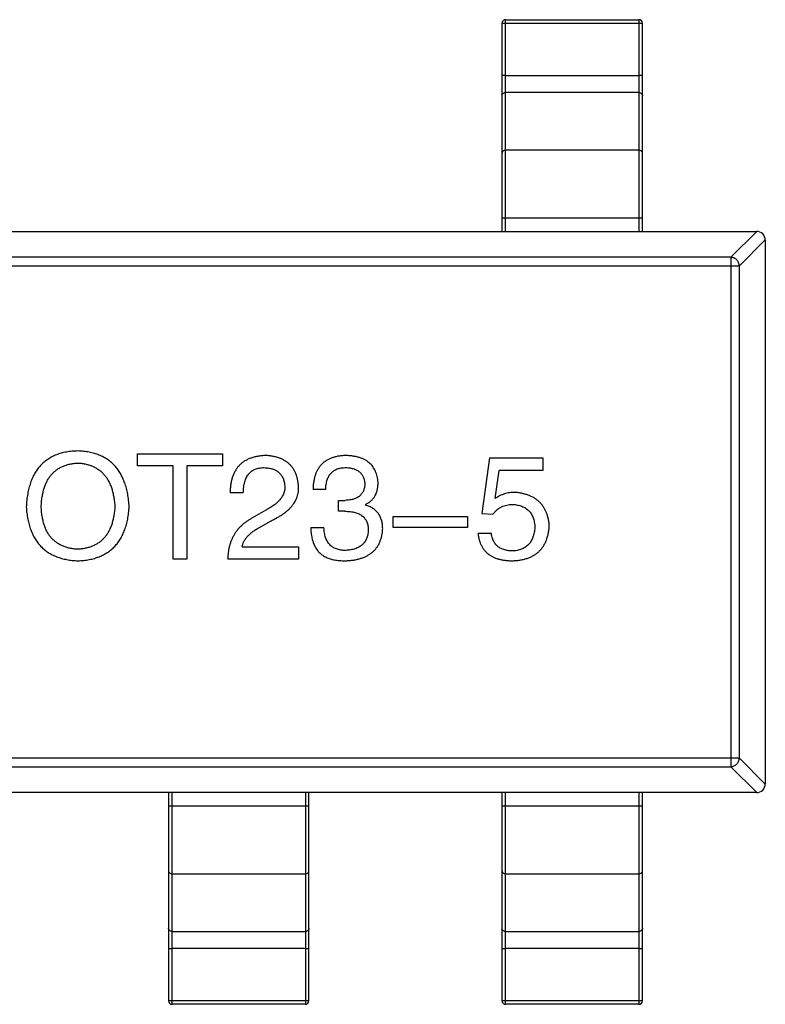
# Model space of a CAD drawing. Header units: millimetres. Extents: x 556 to 717, y 170 to 290.
# Tile 31 of 167: x 628.63 to 630.75, y 179.1 to 181.91. Entities that reach past the tile are written whole.
import ezdxf

# ---------------------------------------------------------------- set-up
doc = ezdxf.new("R2010")
doc.units = ezdxf.units.MM
doc.header["$LTSCALE"] = 30.734
doc.layers.get('0').update_dxf_attribs({"linetype": 'CONTINUOUS'})

msp = doc.modelspace()

# ---------------------------------------------------------------- linework, layer by layer
at = {"linetype": 'Continuous'}
for p, q in [((630.0049, 181.8982), (630.0049, 181.3048)), ((630.0149, 181.3048), (630.0149, 181.9082)), ((630.0149, 181.9082), (630.3949, 181.9082)), ((630.0149, 181.8987), (630.3949, 181.8987)), ((630.3949, 181.9082), (630.3949, 181.3048)), ((630.4049, 181.3048), (630.4049, 181.8982)), ((630.0149, 181.7492), (630.3949, 181.7492)), ((630.3949, 181.7004), (630.0149, 181.7004)), ((630.3949, 181.5364), (630.0149, 181.5364)), ((630.0049, 181.3437), (630.4049, 181.3437)), ((627.7799, 181.3048), (630.7299, 181.3048)), ((630.7304, 181.3048), (630.6566, 181.2309)), ((630.6811, 181.2064), (630.7549, 181.2802)), ((630.7549, 181.2798), (630.7549, 179.7298)), ((630.6566, 181.2309), (627.8533, 181.2309)), ((630.6566, 181.2309), (630.6566, 179.7786)), ((627.8288, 181.2064), (630.6811, 181.2064)), ((630.6811, 179.8031), (630.6811, 181.2064)), ((628.9662, 180.6362), (628.9662, 180.6706)), ((628.9662, 180.6706), (629.2088, 180.6706)), ((629.2088, 180.6706), (629.2088, 180.6362)), ((629.9692, 180.6592), (629.9479, 180.5002)), ((629.9692, 180.6592), (630.1217, 180.6592)), ((630.1217, 180.6592), (630.1217, 180.6231)), ((629.0678, 180.6362), (628.9662, 180.6362)), ((629.0678, 180.3706), (629.0678, 180.6362)), ((629.1072, 180.6362), (629.1072, 180.3706)), ((629.2088, 180.6362), (629.1072, 180.6362)), ((629.9856, 180.5428), (629.9971, 180.6231)), ((630.1217, 180.6231), (629.9971, 180.6231)), ((629.5027, 180.569), (629.4667, 180.569)), ((629.2679, 180.5592), (629.2302, 180.5592)), ((629.5388, 180.5067), (629.5388, 180.5379)), ((629.5388, 180.5379), (629.5585, 180.5379)), ((629.3319, 180.51), (629.2925, 180.487)), ((629.6158, 180.5264), (629.6158, 180.5247)), ((629.5568, 180.5067), (629.5388, 180.5067)), ((629.6949, 180.4608), (629.6949, 180.492)), ((629.6949, 180.492), (629.9064, 180.492)), ((629.9064, 180.492), (629.9064, 180.4608)), ((629.9479, 180.5002), (629.979, 180.4985)), ((629.3138, 180.4608), (629.345, 180.4788)), ((629.4601, 180.4608), (629.4978, 180.4608)), ((629.9064, 180.4608), (629.6949, 180.4608)), ((629.9364, 180.4444), (629.9741, 180.4444)), ((629.2647, 180.4051), (629.4253, 180.4051)), ((629.4253, 180.4051), (629.4253, 180.3706)), ((629.1072, 180.3706), (629.0678, 180.3706)), ((629.4253, 180.3706), (629.2237, 180.3706)), ((630.6811, 179.8031), (627.8288, 179.8031)), ((627.8533, 179.7786), (630.6566, 179.7786)), ((630.6566, 179.7786), (630.7304, 179.7048)), ((630.7549, 179.7293), (630.6811, 179.8031)), ((630.7299, 179.7048), (627.7799, 179.7048)), ((629.0549, 179.7048), (629.0549, 179.1113)), ((629.0649, 179.1013), (629.0649, 179.7048)), ((629.4449, 179.7048), (629.4449, 179.1013)), ((629.4549, 179.1113), (629.4549, 179.7048)), ((630.0049, 179.7048), (630.0049, 179.1113)), ((630.0149, 179.1013), (630.0149, 179.7048)), ((630.3949, 179.7048), (630.3949, 179.1013)), ((630.4049, 179.1113), (630.4049, 179.7048)), ((629.4549, 179.6658), (629.0549, 179.6658)), ((630.4049, 179.6658), (630.0049, 179.6658)), ((629.0649, 179.4731), (629.4449, 179.4731)), ((630.0149, 179.4731), (630.3949, 179.4731)), ((629.0649, 179.3091), (629.4449, 179.3091)), ((630.0149, 179.3091), (630.3949, 179.3091)), ((629.4449, 179.2603), (629.0649, 179.2603)), ((630.3949, 179.2603), (630.0149, 179.2603)), ((629.4449, 179.1108), (629.0649, 179.1108)), ((630.3949, 179.1108), (630.0149, 179.1108)), ((629.4449, 179.1013), (629.0649, 179.1013)), ((630.3949, 179.1013), (630.0149, 179.1013))]:
    msp.add_line(p, q, dxfattribs=at)
for centre, radius, start, end in [((630.0149, 181.8982), 0.01, 90, 180), ((630.3949, 181.8982), 0.01, 0.0001, 90), ((630.7299, 181.2798), 0.025, 0, 90), ((630.7299, 179.7298), 0.025, 270, 0), ((629.0649, 179.1113), 0.01, 180.0001, 270), ((629.4449, 179.1113), 0.01, 270, 0), ((630.0149, 179.1113), 0.01, 180.0001, 270), ((630.3949, 179.1113), 0.01, 270, 0)]:
    msp.add_arc(centre, radius, start, end, dxfattribs=at)
for points, knots in [([(630.0049, 181.8982), (630.0049, 181.8982), (630.005, 181.8982), (630.0052, 181.8983), (630.0054, 181.8983), (630.0059, 181.8984), (630.0067, 181.8985), (630.008, 181.8985), (630.0095, 181.8986), (630.0112, 181.8987), (630.013, 181.8987), (630.0143, 181.8987), (630.0149, 181.8987)], [0, 0, 0, 0, 0.007007, 0.022207, 0.046429, 0.079689, 0.172082, 0.296123, 0.447019, 0.619102, 0.806017, 1, 1, 1, 1]), ([(630.3949, 181.8987), (630.3956, 181.8987), (630.3969, 181.8987), (630.3987, 181.8987), (630.4004, 181.8986), (630.4019, 181.8985), (630.4031, 181.8985), (630.404, 181.8984), (630.4045, 181.8983), (630.4047, 181.8983), (630.4049, 181.8982), (630.4049, 181.8982), (630.4049, 181.8982)], [0, 0, 0, 0, 0.193983, 0.380898, 0.552981, 0.703877, 0.827918, 0.920312, 0.953571, 0.977793, 0.992993, 1, 1, 1, 1]), ([(630.0149, 181.7492), (630.0143, 181.7492), (630.013, 181.7492), (630.0112, 181.7492), (630.0095, 181.7491), (630.008, 181.7491), (630.0067, 181.749), (630.0059, 181.7489), (630.0054, 181.7489), (630.0052, 181.7488), (630.005, 181.7488), (630.0049, 181.7487), (630.0049, 181.7487)], [0, 0, 0, 0, 0.193983, 0.380898, 0.552981, 0.703877, 0.827918, 0.920311, 0.953571, 0.977793, 0.992993, 1, 1, 1, 1]), ([(630.4049, 181.7487), (630.4049, 181.7487), (630.4049, 181.7488), (630.4047, 181.7488), (630.4045, 181.7489), (630.404, 181.7489), (630.4031, 181.749), (630.4019, 181.7491), (630.4004, 181.7491), (630.3987, 181.7492), (630.3969, 181.7492), (630.3956, 181.7492), (630.3949, 181.7492)], [0, 0, 0, 0, 0.007007, 0.022207, 0.046429, 0.079688, 0.172082, 0.296123, 0.447019, 0.619102, 0.806017, 1, 1, 1, 1]), ([(630.0049, 181.691), (630.0049, 181.6923), (630.0055, 181.6948), (630.0077, 181.6979), (630.011, 181.6999), (630.0136, 181.7004), (630.0149, 181.7004)], [0, 0, 0, 0, 0.242809, 0.48985, 0.742832, 1, 1, 1, 1]), ([(630.3949, 181.7004), (630.3962, 181.7004), (630.3988, 181.6999), (630.4022, 181.6979), (630.4044, 181.6948), (630.4049, 181.6923), (630.4049, 181.691)], [0, 0, 0, 0, 0.257168, 0.51015, 0.757191, 1, 1, 1, 1]), ([(630.0149, 181.5364), (630.0136, 181.5364), (630.011, 181.5359), (630.0077, 181.5338), (630.0055, 181.5307), (630.0049, 181.5282), (630.0049, 181.527)], [0, 0, 0, 0, 0.257168, 0.51015, 0.757191, 1, 1, 1, 1]), ([(630.4049, 181.527), (630.4049, 181.5282), (630.4044, 181.5307), (630.4022, 181.5338), (630.3988, 181.5359), (630.3962, 181.5364), (630.3949, 181.5364)], [0, 0, 0, 0, 0.242809, 0.48985, 0.742832, 1, 1, 1, 1]), ([(630.6811, 181.2064), (630.681, 181.2095), (630.6795, 181.2159), (630.674, 181.2239), (630.666, 181.2294), (630.6597, 181.2308), (630.6566, 181.2309)], [0, 0, 0, 0, 0.248875, 0.5, 0.751125, 1, 1, 1, 1]), ([(628.7971, 180.6788), (628.7915, 180.6786), (628.7805, 180.6781), (628.7646, 180.6759), (628.7497, 180.6725), (628.7357, 180.668), (628.7229, 180.6622), (628.711, 180.6551), (628.7001, 180.647), (628.6904, 180.6376), (628.6816, 180.627), (628.6739, 180.6152), (628.6672, 180.6022), (628.6616, 180.588), (628.657, 180.5727), (628.6535, 180.5561), (628.6508, 180.5384), (628.65, 180.5261), (628.6496, 180.5198)], [0, 0, 0, 0, 0.069152, 0.134813, 0.197211, 0.256568, 0.314021, 0.370015, 0.425333, 0.480469, 0.536197, 0.593559, 0.65308, 0.715045, 0.780396, 0.8495, 0.922535, 1, 1, 1, 1]), ([(628.943, 180.5198), (628.9426, 180.5261), (628.9416, 180.5382), (628.9388, 180.5557), (628.9352, 180.5721), (628.9305, 180.5874), (628.9249, 180.6015), (628.9182, 180.6144), (628.9105, 180.6261), (628.9019, 180.6368), (628.8922, 180.6462), (628.8815, 180.6544), (628.8699, 180.6614), (628.8573, 180.6674), (628.8436, 180.672), (628.829, 180.6755), (628.8134, 180.6779), (628.8027, 180.6785), (628.7971, 180.6788)], [0, 0, 0, 0, 0.077567, 0.150676, 0.219857, 0.285465, 0.347921, 0.407823, 0.465422, 0.52175, 0.577087, 0.632521, 0.688224, 0.745558, 0.804966, 0.866649, 0.931596, 1, 1, 1, 1]), ([(629.3319, 180.6657), (629.3278, 180.6655), (629.32, 180.6651), (629.3086, 180.6635), (629.298, 180.6612), (629.2881, 180.658), (629.279, 180.6541), (629.2707, 180.6494), (629.2631, 180.6439), (629.2563, 180.6376), (629.2503, 180.6304), (629.2451, 180.6226), (629.2407, 180.6139), (629.237, 180.6045), (629.2341, 180.5943), (629.232, 180.5832), (629.2307, 180.5715), (629.2304, 180.5633), (629.2302, 180.5592)], [0, 0, 0, 0, 0.07282, 0.141057, 0.2062, 0.267672, 0.326735, 0.383519, 0.439188, 0.494454, 0.549628, 0.605958, 0.66397, 0.72402, 0.787502, 0.854127, 0.925065, 1, 1, 1, 1]), ([(629.4253, 180.5772), (629.425, 180.5806), (629.4245, 180.5872), (629.4229, 180.5968), (629.4207, 180.6057), (629.4178, 180.614), (629.4142, 180.6218), (629.4101, 180.6289), (629.4052, 180.6354), (629.3996, 180.6413), (629.3934, 180.6465), (629.3865, 180.6511), (629.379, 180.6552), (629.3708, 180.6586), (629.362, 180.6612), (629.3525, 180.6635), (629.3424, 180.665), (629.3355, 180.6655), (629.3319, 180.6657)], [0, 0, 0, 0, 0.070688, 0.137741, 0.201612, 0.262778, 0.321223, 0.378455, 0.434411, 0.490146, 0.546362, 0.603392, 0.662208, 0.723401, 0.787372, 0.85442, 0.925153, 1, 1, 1, 1]), ([(629.5617, 180.6657), (629.558, 180.6656), (629.5506, 180.6654), (629.54, 180.664), (629.53, 180.6621), (629.5209, 180.6592), (629.5123, 180.6558), (629.5046, 180.6515), (629.4975, 180.6466), (629.4911, 180.6408), (629.4855, 180.6344), (629.4806, 180.6272), (629.4765, 180.6192), (629.473, 180.6106), (629.4703, 180.6012), (629.4683, 180.5911), (629.467, 180.5803), (629.4668, 180.5729), (629.4667, 180.569)], [0, 0, 0, 0, 0.073232, 0.142595, 0.207997, 0.270074, 0.329156, 0.386529, 0.441846, 0.496976, 0.551877, 0.607941, 0.665637, 0.725446, 0.788542, 0.855101, 0.925196, 1, 1, 1, 1]), ([(629.6519, 180.5887), (629.6517, 180.5917), (629.6512, 180.5975), (629.6496, 180.6059), (629.6474, 180.6138), (629.6446, 180.6212), (629.6411, 180.6279), (629.637, 180.6342), (629.6323, 180.6399), (629.6269, 180.645), (629.621, 180.6496), (629.6143, 180.6535), (629.6071, 180.657), (629.5992, 180.6598), (629.5908, 180.6622), (629.5816, 180.6639), (629.5719, 180.6652), (629.5652, 180.6656), (629.5617, 180.6657)], [0, 0, 0, 0, 0.067521, 0.132139, 0.193339, 0.252064, 0.309083, 0.364848, 0.420021, 0.475612, 0.532002, 0.589602, 0.649896, 0.712634, 0.778603, 0.848416, 0.922155, 1, 1, 1, 1]), ([(628.6922, 180.5198), (628.6925, 180.5247), (628.693, 180.5341), (628.6948, 180.5477), (628.6972, 180.5605), (628.7004, 180.5723), (628.7044, 180.5833), (628.7091, 180.5934), (628.7145, 180.6026), (628.7207, 180.6109), (628.7277, 180.6182), (628.7354, 180.6247), (628.7439, 180.6303), (628.7531, 180.635), (628.763, 180.6388), (628.7738, 180.6416), (628.7852, 180.6435), (628.7931, 180.6441), (628.7971, 180.6444)], [0, 0, 0, 0, 0.079527, 0.154518, 0.225493, 0.292262, 0.355914, 0.416367, 0.47473, 0.531171, 0.586124, 0.640791, 0.696133, 0.751962, 0.809861, 0.870342, 0.93333, 1, 1, 1, 1]), ([(628.7971, 180.6444), (628.8011, 180.6441), (628.8089, 180.6434), (628.8202, 180.6412), (628.8307, 180.6383), (628.8406, 180.6344), (628.8497, 180.6296), (628.8581, 180.624), (628.8658, 180.6175), (628.8727, 180.6101), (628.879, 180.6018), (628.8844, 180.5926), (628.8892, 180.5826), (628.8933, 180.5717), (628.8965, 180.56), (628.8991, 180.5474), (628.9011, 180.5339), (628.9017, 180.5246), (628.9021, 180.5198)], [0, 0, 0, 0, 0.066185, 0.128757, 0.188826, 0.247016, 0.303201, 0.358331, 0.413554, 0.469092, 0.525618, 0.584057, 0.64487, 0.708721, 0.775674, 0.846303, 0.920903, 1, 1, 1, 1]), ([(629.2679, 180.5592), (629.268, 180.5621), (629.2682, 180.5677), (629.2691, 180.5759), (629.2703, 180.5836), (629.2721, 180.5906), (629.2743, 180.5971), (629.2768, 180.6031), (629.2799, 180.6085), (629.2834, 180.6133), (629.2873, 180.6176), (629.2917, 180.6213), (629.2965, 180.6244), (629.3018, 180.6269), (629.3075, 180.6289), (629.3136, 180.6303), (629.3201, 180.6311), (629.3246, 180.6312), (629.3269, 180.6313)], [0, 0, 0, 0, 0.082594, 0.15978, 0.232961, 0.301462, 0.365595, 0.426678, 0.484662, 0.540809, 0.595146, 0.648401, 0.702272, 0.757102, 0.813447, 0.872233, 0.934055, 1, 1, 1, 1]), ([(629.3269, 180.6313), (629.3292, 180.6312), (629.3336, 180.6309), (629.34, 180.6303), (629.3459, 180.629), (629.3515, 180.6275), (629.3566, 180.6256), (629.3614, 180.6233), (629.3657, 180.6205), (629.3697, 180.6175), (629.3731, 180.6139), (629.3762, 180.6101), (629.3789, 180.6058), (629.3812, 180.6012), (629.3829, 180.5961), (629.3844, 180.5907), (629.3855, 180.5849), (629.3858, 180.5809), (629.386, 180.5788)], [0, 0, 0, 0, 0.076112, 0.148436, 0.216883, 0.281466, 0.34298, 0.402356, 0.459881, 0.51546, 0.571111, 0.62658, 0.683162, 0.741007, 0.801404, 0.863825, 0.930544, 1, 1, 1, 1]), ([(629.5027, 180.569), (629.5028, 180.5715), (629.503, 180.5764), (629.5039, 180.5835), (629.5051, 180.5901), (629.5068, 180.5962), (629.5089, 180.6018), (629.5115, 180.6069), (629.5144, 180.6116), (629.5178, 180.6158), (629.5216, 180.6195), (629.5259, 180.6226), (629.5305, 180.6254), (629.5357, 180.6275), (629.5412, 180.6292), (629.5471, 180.6304), (629.5535, 180.6312), (629.5579, 180.6313), (629.5601, 180.6313)], [0, 0, 0, 0, 0.078134, 0.15164, 0.221358, 0.286689, 0.348614, 0.407697, 0.464247, 0.520153, 0.574432, 0.629291, 0.684538, 0.742032, 0.801329, 0.863637, 0.930123, 1, 1, 1, 1]), ([(629.5601, 180.6313), (629.5622, 180.6312), (629.5662, 180.631), (629.572, 180.6303), (629.5774, 180.6292), (629.5825, 180.628), (629.5872, 180.6262), (629.5915, 180.6242), (629.5955, 180.6218), (629.5991, 180.6191), (629.6023, 180.6161), (629.6051, 180.6126), (629.6076, 180.6089), (629.6097, 180.6049), (629.6114, 180.6005), (629.6127, 180.5957), (629.6137, 180.5907), (629.614, 180.5872), (629.6142, 180.5854)], [0, 0, 0, 0, 0.078051, 0.151197, 0.220412, 0.286742, 0.34933, 0.409464, 0.467368, 0.52298, 0.578639, 0.633998, 0.690142, 0.746855, 0.805868, 0.867776, 0.932345, 1, 1, 1, 1]), ([(629.386, 180.5788), (629.3861, 180.5772), (629.3862, 180.574), (629.3859, 180.5692), (629.3851, 180.5644), (629.3839, 180.5597), (629.3821, 180.5552), (629.3799, 180.5506), (629.3773, 180.5462), (629.374, 180.5419), (629.3705, 180.5375), (629.3663, 180.5334), (629.3617, 180.5293), (629.3567, 180.5252), (629.3512, 180.5213), (629.3452, 180.5174), (629.3387, 180.5136), (629.3342, 180.5112), (629.3319, 180.51)], [0, 0, 0, 0, 0.052237, 0.103888, 0.155485, 0.207395, 0.259864, 0.31356, 0.369176, 0.4266, 0.486836, 0.550048, 0.61567, 0.685271, 0.75824, 0.834614, 0.915635, 1, 1, 1, 1]), ([(629.345, 180.4788), (629.3484, 180.4804), (629.355, 180.4835), (629.3644, 180.4885), (629.3732, 180.4936), (629.3813, 180.499), (629.3887, 180.5045), (629.3955, 180.5102), (629.4015, 180.5161), (629.4069, 180.5222), (629.4116, 180.5284), (629.4156, 180.5348), (629.4189, 180.5415), (629.4217, 180.5483), (629.4236, 180.5553), (629.4249, 180.5624), (629.4255, 180.5698), (629.4254, 180.5747), (629.4253, 180.5772)], [0, 0, 0, 0, 0.082731, 0.161257, 0.236138, 0.307554, 0.375712, 0.440848, 0.502916, 0.562567, 0.619798, 0.675716, 0.73039, 0.78386, 0.837315, 0.890547, 0.944917, 1, 1, 1, 1]), ([(629.6142, 180.5854), (629.6141, 180.5835), (629.6139, 180.5799), (629.6131, 180.5747), (629.6119, 180.5698), (629.6102, 180.5652), (629.6082, 180.561), (629.6056, 180.5572), (629.6028, 180.5536), (629.5995, 180.5505), (629.5958, 180.5477), (629.5916, 180.5452), (629.5871, 180.5431), (629.5822, 180.5413), (629.5768, 180.54), (629.5711, 180.5389), (629.5649, 180.5381), (629.5606, 180.538), (629.5585, 180.5379)], [0, 0, 0, 0, 0.067741, 0.131599, 0.192143, 0.249977, 0.306453, 0.361639, 0.416449, 0.471489, 0.527582, 0.584873, 0.644974, 0.70814, 0.77492, 0.845909, 0.920585, 1, 1, 1, 1]), ([(629.6158, 180.5264), (629.6187, 180.5278), (629.6243, 180.5306), (629.6317, 180.5362), (629.638, 180.5427), (629.6432, 180.5501), (629.6471, 180.5585), (629.6499, 180.5677), (629.6516, 180.5779), (629.6518, 180.585), (629.6519, 180.5887)], [0, 0, 0, 0, 0.125227, 0.244792, 0.361427, 0.478215, 0.59667, 0.722058, 0.856314, 1, 1, 1, 1]), ([(630.0413, 180.5608), (630.0388, 180.5607), (630.0337, 180.5606), (630.0262, 180.5597), (630.0189, 180.5584), (630.0118, 180.5564), (630.0049, 180.5538), (629.9982, 180.5508), (629.9917, 180.5471), (629.9877, 180.5442), (629.9856, 180.5428)], [0, 0, 0, 0, 0.129488, 0.255609, 0.38009, 0.502685, 0.625504, 0.749031, 0.873124, 1, 1, 1, 1]), ([(630.1397, 180.4657), (630.1394, 180.4693), (630.1387, 180.4761), (630.1369, 180.4861), (630.1344, 180.4955), (630.1313, 180.5042), (630.1274, 180.5123), (630.123, 180.5199), (630.1178, 180.5268), (630.1119, 180.5331), (630.1054, 180.5387), (630.0983, 180.5438), (630.0903, 180.5482), (630.0819, 180.552), (630.0727, 180.5552), (630.0628, 180.5577), (630.0523, 180.5597), (630.0451, 180.5604), (630.0413, 180.5608)], [0, 0, 0, 0, 0.070056, 0.136784, 0.200181, 0.261459, 0.320361, 0.377607, 0.434201, 0.490556, 0.547297, 0.604711, 0.66384, 0.725285, 0.788826, 0.855809, 0.925831, 1, 1, 1, 1]), ([(628.6496, 180.5198), (628.6501, 180.5138), (628.651, 180.502), (628.6538, 180.485), (628.6575, 180.4692), (628.6623, 180.4544), (628.6679, 180.4407), (628.6747, 180.4282), (628.6824, 180.4168), (628.6912, 180.4066), (628.701, 180.3975), (628.7117, 180.3894), (628.7236, 180.3826), (628.7364, 180.3769), (628.7502, 180.3724), (628.7649, 180.3689), (628.7807, 180.3666), (628.7916, 180.366), (628.7971, 180.3657)], [0, 0, 0, 0, 0.075921, 0.147605, 0.21565, 0.280144, 0.341762, 0.400894, 0.458022, 0.514147, 0.569605, 0.625256, 0.681857, 0.740217, 0.800617, 0.86368, 0.930079, 1, 1, 1, 1]), ([(628.7971, 180.3985), (628.7931, 180.3988), (628.7852, 180.3993), (628.7738, 180.4013), (628.7631, 180.4041), (628.7531, 180.4077), (628.7439, 180.4123), (628.7354, 180.4177), (628.7277, 180.424), (628.7208, 180.4312), (628.7145, 180.4393), (628.709, 180.4482), (628.7044, 180.4581), (628.7004, 180.4687), (628.6972, 180.4803), (628.6948, 180.4927), (628.693, 180.506), (628.6925, 180.5151), (628.6922, 180.5198)], [0, 0, 0, 0, 0.06765, 0.131591, 0.192902, 0.251442, 0.307964, 0.363592, 0.418442, 0.47374, 0.529963, 0.587768, 0.647917, 0.710953, 0.777434, 0.847168, 0.921622, 1, 1, 1, 1]), ([(628.7971, 180.3657), (628.8027, 180.366), (628.8134, 180.3666), (628.829, 180.3689), (628.8436, 180.3724), (628.8572, 180.3769), (628.8699, 180.3826), (628.8815, 180.3895), (628.8922, 180.3975), (628.9019, 180.4066), (628.9105, 180.4168), (628.9182, 180.4282), (628.9249, 180.4407), (628.9305, 180.4544), (628.9352, 180.4692), (628.9388, 180.485), (628.9416, 180.502), (628.9426, 180.5138), (628.943, 180.5198)], [0, 0, 0, 0, 0.069543, 0.135551, 0.198218, 0.258467, 0.316451, 0.372703, 0.428457, 0.483848, 0.539952, 0.597251, 0.656588, 0.718448, 0.783219, 0.851581, 0.92366, 1, 1, 1, 1]), ([(628.9021, 180.5198), (628.9017, 180.5152), (628.9011, 180.5061), (628.8991, 180.493), (628.8965, 180.4808), (628.8933, 180.4693), (628.8892, 180.4588), (628.8844, 180.449), (628.879, 180.4401), (628.8727, 180.4321), (628.8658, 180.4249), (628.8581, 180.4185), (628.8497, 180.413), (628.8406, 180.4083), (628.8307, 180.4046), (628.8202, 180.4017), (628.8089, 180.3995), (628.8011, 180.3988), (628.7971, 180.3985)], [0, 0, 0, 0, 0.077942, 0.152007, 0.221727, 0.288073, 0.351, 0.411526, 0.469701, 0.526016, 0.581668, 0.637084, 0.692684, 0.749573, 0.808409, 0.869306, 0.932836, 1, 1, 1, 1]), ([(629.665, 180.4575), (629.665, 180.4597), (629.6649, 180.4639), (629.6643, 180.47), (629.6634, 180.4758), (629.662, 180.4813), (629.6603, 180.4866), (629.6582, 180.4916), (629.6557, 180.4962), (629.6528, 180.5006), (629.6495, 180.5047), (629.6459, 180.5084), (629.6418, 180.5119), (629.6374, 180.5151), (629.6325, 180.518), (629.6273, 180.5206), (629.6217, 180.5228), (629.6178, 180.5241), (629.6158, 180.5247)], [0, 0, 0, 0, 0.071215, 0.138707, 0.20396, 0.266995, 0.327734, 0.387609, 0.445602, 0.503345, 0.561136, 0.618597, 0.677672, 0.738255, 0.799989, 0.863961, 0.930555, 1, 1, 1, 1]), ([(629.979, 180.4985), (629.9808, 180.5007), (629.9843, 180.5051), (629.9904, 180.5108), (629.9967, 180.5156), (630.0036, 180.5195), (630.0108, 180.5226), (630.0184, 180.5248), (630.0265, 180.5262), (630.032, 180.5263), (630.0348, 180.5264)], [0, 0, 0, 0, 0.132471, 0.259199, 0.382453, 0.502638, 0.622849, 0.744865, 0.870389, 1, 1, 1, 1]), ([(630.0348, 180.5264), (630.0372, 180.5262), (630.042, 180.5258), (630.0489, 180.5247), (630.0554, 180.5232), (630.0615, 180.5211), (630.0671, 180.5187), (630.0722, 180.5157), (630.0769, 180.5123), (630.0812, 180.5084), (630.085, 180.5041), (630.0883, 180.4993), (630.0912, 180.4939), (630.0936, 180.4882), (630.0956, 180.482), (630.0971, 180.4753), (630.0982, 180.4682), (630.0986, 180.4633), (630.0987, 180.4608)], [0, 0, 0, 0, 0.071832, 0.140066, 0.204455, 0.266341, 0.32589, 0.383089, 0.439379, 0.495454, 0.551183, 0.608094, 0.666555, 0.726952, 0.789772, 0.856464, 0.926451, 1, 1, 1, 1]), ([(629.2925, 180.487), (629.2898, 180.4855), (629.2844, 180.4825), (629.2768, 180.4774), (629.2696, 180.4721), (629.263, 180.4663), (629.2569, 180.4603), (629.2513, 180.4538), (629.2462, 180.4471), (629.2416, 180.44), (629.2375, 180.4325), (629.234, 180.4247), (629.231, 180.4165), (629.2285, 180.408), (629.2265, 180.3991), (629.225, 180.3899), (629.224, 180.3804), (629.2238, 180.3739), (629.2237, 180.3706)], [0, 0, 0, 0, 0.065828, 0.130094, 0.192451, 0.254037, 0.313974, 0.373757, 0.433048, 0.492243, 0.551902, 0.611758, 0.672678, 0.734814, 0.798569, 0.863693, 0.930488, 1, 1, 1, 1]), ([(629.5568, 180.5067), (629.5595, 180.5067), (629.5648, 180.5067), (629.5724, 180.5059), (629.5795, 180.505), (629.5861, 180.5034), (629.5922, 180.5016), (629.5978, 180.4993), (629.6028, 180.4965), (629.6073, 180.4933), (629.6112, 180.4897), (629.6147, 180.4856), (629.6176, 180.4812), (629.62, 180.4763), (629.6218, 180.4709), (629.6231, 180.4652), (629.6239, 180.4591), (629.624, 180.4548), (629.624, 180.4526)], [0, 0, 0, 0, 0.082495, 0.159728, 0.232496, 0.300725, 0.365163, 0.425859, 0.483728, 0.538892, 0.592921, 0.646195, 0.699968, 0.754746, 0.811387, 0.870806, 0.933482, 1, 1, 1, 1]), ([(629.2647, 180.4051), (629.2652, 180.4077), (629.2662, 180.4129), (629.2695, 180.4204), (629.2738, 180.4278), (629.2794, 180.4349), (629.2862, 180.4418), (629.2943, 180.4484), (629.3036, 180.4549), (629.3103, 180.4588), (629.3138, 180.4608)], [0, 0, 0, 0, 0.103034, 0.208166, 0.318255, 0.434664, 0.559728, 0.695394, 0.841708, 1, 1, 1, 1]), ([(629.4601, 180.4608), (629.4602, 180.4581), (629.4604, 180.4529), (629.461, 180.4452), (629.4621, 180.4379), (629.4634, 180.431), (629.4651, 180.4244), (629.467, 180.4181), (629.4693, 180.4123), (629.4719, 180.4067), (629.4748, 180.4016), (629.478, 180.3967), (629.4816, 180.3923), (629.4855, 180.3882), (629.4897, 180.3845), (629.4943, 180.3812), (629.4992, 180.3781), (629.5026, 180.3764), (629.5044, 180.3756)], [0, 0, 0, 0, 0.078937, 0.154495, 0.226898, 0.296844, 0.363348, 0.427781, 0.48946, 0.549586, 0.607902, 0.664733, 0.720805, 0.776157, 0.831175, 0.886736, 0.943094, 1, 1, 1, 1]), ([(629.5601, 180.3952), (629.5576, 180.3953), (629.5529, 180.3953), (629.546, 180.3962), (629.5395, 180.3974), (629.5335, 180.3992), (629.5279, 180.4015), (629.5229, 180.4043), (629.5183, 180.4077), (629.5141, 180.4116), (629.5105, 180.416), (629.5072, 180.4208), (629.5045, 180.4263), (629.5022, 180.4322), (629.5003, 180.4386), (629.4991, 180.4456), (629.4981, 180.453), (629.4979, 180.4582), (629.4978, 180.4608)], [0, 0, 0, 0, 0.071272, 0.13882, 0.201858, 0.262757, 0.320043, 0.376709, 0.431462, 0.486034, 0.541209, 0.597703, 0.65589, 0.717768, 0.782056, 0.850407, 0.92277, 1, 1, 1, 1]), ([(629.5585, 180.3657), (629.5626, 180.3659), (629.5706, 180.3663), (629.5822, 180.3677), (629.593, 180.3698), (629.6031, 180.3725), (629.6125, 180.3759), (629.621, 180.38), (629.6289, 180.3847), (629.636, 180.3902), (629.6423, 180.3963), (629.6479, 180.4031), (629.6527, 180.4105), (629.6567, 180.4187), (629.66, 180.4274), (629.6625, 180.4369), (629.6643, 180.4469), (629.6648, 180.4539), (629.665, 180.4575)], [0, 0, 0, 0, 0.078078, 0.151942, 0.221594, 0.28726, 0.350176, 0.409768, 0.467648, 0.523784, 0.578904, 0.634014, 0.689819, 0.746826, 0.805875, 0.867063, 0.931764, 1, 1, 1, 1]), ([(629.624, 180.4526), (629.6239, 180.4504), (629.6236, 180.4461), (629.6224, 180.44), (629.6209, 180.4341), (629.6189, 180.4288), (629.6165, 180.4238), (629.6137, 180.4191), (629.6102, 180.415), (629.6065, 180.4111), (629.6022, 180.4077), (629.5975, 180.4047), (629.5924, 180.4021), (629.5868, 180.3999), (629.5807, 180.3982), (629.5742, 180.3968), (629.5673, 180.3957), (629.5626, 180.3954), (629.5601, 180.3952)], [0, 0, 0, 0, 0.068514, 0.133941, 0.195994, 0.255362, 0.312994, 0.369441, 0.424687, 0.480522, 0.537148, 0.594801, 0.654411, 0.716817, 0.781981, 0.850498, 0.923306, 1, 1, 1, 1]), ([(630.0315, 180.3657), (630.0356, 180.3659), (630.0436, 180.3662), (630.0552, 180.3675), (630.0661, 180.3695), (630.0763, 180.3724), (630.0857, 180.376), (630.0944, 180.3803), (630.1023, 180.3855), (630.1095, 180.3914), (630.1159, 180.3981), (630.1216, 180.4055), (630.1266, 180.4137), (630.1307, 180.4227), (630.134, 180.4324), (630.1368, 180.4428), (630.1387, 180.454), (630.1393, 180.4618), (630.1397, 180.4657)], [0, 0, 0, 0, 0.074337, 0.144658, 0.211298, 0.274399, 0.334717, 0.392948, 0.449757, 0.505394, 0.56075, 0.616858, 0.674126, 0.733366, 0.795021, 0.859694, 0.927941, 1, 1, 1, 1]), ([(630.0987, 180.4608), (630.0985, 180.4583), (630.098, 180.4533), (630.0968, 180.4462), (630.0952, 180.4395), (630.0932, 180.4333), (630.0908, 180.4275), (630.088, 180.4221), (630.0848, 180.4173), (630.0812, 180.4128), (630.0772, 180.4088), (630.0728, 180.4053), (630.068, 180.4022), (630.0627, 180.3996), (630.0571, 180.3974), (630.0511, 180.3956), (630.0447, 180.3943), (630.0403, 180.3938), (630.0381, 180.3936)], [0, 0, 0, 0, 0.076076, 0.147929, 0.216494, 0.28139, 0.343555, 0.403665, 0.461756, 0.518574, 0.57465, 0.630617, 0.687539, 0.745203, 0.805007, 0.867454, 0.932274, 1, 1, 1, 1]), ([(629.9364, 180.4444), (629.9368, 180.4413), (629.9376, 180.4352), (629.9396, 180.4264), (629.9421, 180.4182), (629.9453, 180.4106), (629.9491, 180.4036), (629.9536, 180.3972), (629.9585, 180.3913), (629.9643, 180.3861), (629.9705, 180.3814), (629.9774, 180.3774), (629.9849, 180.3739), (629.9931, 180.3711), (630.0018, 180.3689), (630.0112, 180.3672), (630.0211, 180.3661), (630.028, 180.3658), (630.0315, 180.3657)], [0, 0, 0, 0, 0.068545, 0.133544, 0.19542, 0.255245, 0.312812, 0.36916, 0.424791, 0.480307, 0.536971, 0.594633, 0.654367, 0.716937, 0.782022, 0.850991, 0.92325, 1, 1, 1, 1]), ([(630.0381, 180.3936), (630.0357, 180.3936), (630.0312, 180.3937), (630.0246, 180.3943), (630.0184, 180.3952), (630.0126, 180.3967), (630.0072, 180.3985), (630.0022, 180.4007), (629.9975, 180.4032), (629.9933, 180.4062), (629.9896, 180.4096), (629.9861, 180.4134), (629.9831, 180.4176), (629.9804, 180.4222), (629.9783, 180.4272), (629.9764, 180.4326), (629.9751, 180.4384), (629.9744, 180.4424), (629.9741, 180.4444)], [0, 0, 0, 0, 0.076648, 0.148913, 0.217705, 0.28283, 0.345406, 0.405074, 0.462929, 0.519315, 0.57498, 0.630645, 0.68742, 0.745021, 0.804689, 0.866635, 0.93176, 1, 1, 1, 1]), ([(629.5044, 180.3756), (629.5061, 180.3748), (629.5096, 180.3731), (629.5152, 180.3712), (629.5213, 180.3694), (629.5279, 180.3682), (629.5349, 180.367), (629.5423, 180.3663), (629.5502, 180.3659), (629.5557, 180.3658), (629.5585, 180.3657)], [0, 0, 0, 0, 0.101955, 0.208983, 0.322698, 0.44339, 0.570851, 0.70629, 0.84885, 1, 1, 1, 1]), ([(630.6566, 179.7786), (630.6597, 179.7787), (630.666, 179.7802), (630.674, 179.7857), (630.6795, 179.7936), (630.681, 179.8), (630.6811, 179.8031)], [0, 0, 0, 0, 0.248875, 0.5, 0.751125, 1, 1, 1, 1]), ([(629.0549, 179.4825), (629.0549, 179.4813), (629.0555, 179.4788), (629.0577, 179.4757), (629.061, 179.4736), (629.0636, 179.4731), (629.0649, 179.4731)], [0, 0, 0, 0, 0.242809, 0.48985, 0.742832, 1, 1, 1, 1]), ([(629.4449, 179.4731), (629.4462, 179.4731), (629.4488, 179.4736), (629.4522, 179.4757), (629.4544, 179.4788), (629.4549, 179.4813), (629.4549, 179.4825)], [0, 0, 0, 0, 0.257168, 0.51015, 0.757191, 1, 1, 1, 1]), ([(630.0049, 179.4825), (630.0049, 179.4813), (630.0055, 179.4788), (630.0077, 179.4757), (630.011, 179.4736), (630.0136, 179.4731), (630.0149, 179.4731)], [0, 0, 0, 0, 0.242809, 0.48985, 0.742832, 1, 1, 1, 1]), ([(630.3949, 179.4731), (630.3962, 179.4731), (630.3988, 179.4736), (630.4022, 179.4757), (630.4044, 179.4788), (630.4049, 179.4813), (630.4049, 179.4825)], [0, 0, 0, 0, 0.257168, 0.51015, 0.757191, 1, 1, 1, 1]), ([(629.0649, 179.3091), (629.0636, 179.3091), (629.061, 179.3096), (629.0577, 179.3116), (629.0555, 179.3148), (629.0549, 179.3173), (629.0549, 179.3185)], [0, 0, 0, 0, 0.257168, 0.51015, 0.757191, 1, 1, 1, 1]), ([(629.4549, 179.3185), (629.4549, 179.3173), (629.4544, 179.3148), (629.4522, 179.3116), (629.4488, 179.3096), (629.4462, 179.3091), (629.4449, 179.3091)], [0, 0, 0, 0, 0.242809, 0.48985, 0.742832, 1, 1, 1, 1]), ([(630.0149, 179.3091), (630.0136, 179.3091), (630.011, 179.3096), (630.0077, 179.3116), (630.0055, 179.3148), (630.0049, 179.3173), (630.0049, 179.3185)], [0, 0, 0, 0, 0.257168, 0.51015, 0.757191, 1, 1, 1, 1]), ([(630.4049, 179.3185), (630.4049, 179.3173), (630.4044, 179.3148), (630.4022, 179.3116), (630.3988, 179.3096), (630.3962, 179.3091), (630.3949, 179.3091)], [0, 0, 0, 0, 0.242809, 0.48985, 0.742832, 1, 1, 1, 1]), ([(629.0549, 179.2608), (629.0549, 179.2608), (629.055, 179.2607), (629.0552, 179.2607), (629.0554, 179.2606), (629.0559, 179.2606), (629.0567, 179.2605), (629.058, 179.2604), (629.0595, 179.2604), (629.0612, 179.2603), (629.063, 179.2603), (629.0643, 179.2603), (629.0649, 179.2603)], [0, 0, 0, 0, 0.007007, 0.022207, 0.046429, 0.079689, 0.172082, 0.296123, 0.447019, 0.619102, 0.806017, 1, 1, 1, 1]), ([(629.4449, 179.2603), (629.4456, 179.2603), (629.4469, 179.2603), (629.4487, 179.2603), (629.4504, 179.2604), (629.4519, 179.2604), (629.4531, 179.2605), (629.454, 179.2606), (629.4545, 179.2606), (629.4547, 179.2607), (629.4549, 179.2607), (629.4549, 179.2608), (629.4549, 179.2608)], [0, 0, 0, 0, 0.193983, 0.380898, 0.552981, 0.703877, 0.827918, 0.920312, 0.953571, 0.977793, 0.992993, 1, 1, 1, 1]), ([(630.0049, 179.2608), (630.0049, 179.2608), (630.005, 179.2607), (630.0052, 179.2607), (630.0054, 179.2606), (630.0059, 179.2606), (630.0067, 179.2605), (630.008, 179.2604), (630.0095, 179.2604), (630.0112, 179.2603), (630.013, 179.2603), (630.0143, 179.2603), (630.0149, 179.2603)], [0, 0, 0, 0, 0.007007, 0.022207, 0.046429, 0.079689, 0.172082, 0.296123, 0.447019, 0.619102, 0.806017, 1, 1, 1, 1]), ([(630.3949, 179.2603), (630.3956, 179.2603), (630.3969, 179.2603), (630.3987, 179.2603), (630.4004, 179.2604), (630.4019, 179.2604), (630.4031, 179.2605), (630.404, 179.2606), (630.4045, 179.2606), (630.4047, 179.2607), (630.4049, 179.2607), (630.4049, 179.2608), (630.4049, 179.2608)], [0, 0, 0, 0, 0.193983, 0.380898, 0.552981, 0.703877, 0.827918, 0.920312, 0.953571, 0.977793, 0.992993, 1, 1, 1, 1]), ([(629.0649, 179.1108), (629.0643, 179.1108), (629.063, 179.1108), (629.0612, 179.1109), (629.0595, 179.1109), (629.058, 179.111), (629.0567, 179.111), (629.0559, 179.1111), (629.0554, 179.1112), (629.0552, 179.1112), (629.055, 179.1113), (629.0549, 179.1113), (629.0549, 179.1113)], [0, 0, 0, 0, 0.193983, 0.380898, 0.552981, 0.703877, 0.827918, 0.920311, 0.953571, 0.977793, 0.992993, 1, 1, 1, 1]), ([(629.4549, 179.1113), (629.4549, 179.1113), (629.4549, 179.1113), (629.4547, 179.1112), (629.4545, 179.1112), (629.454, 179.1111), (629.4531, 179.111), (629.4519, 179.111), (629.4504, 179.1109), (629.4487, 179.1109), (629.4469, 179.1108), (629.4456, 179.1108), (629.4449, 179.1108)], [0, 0, 0, 0, 0.007007, 0.022207, 0.046429, 0.079688, 0.172082, 0.296123, 0.447019, 0.619102, 0.806017, 1, 1, 1, 1]), ([(630.0149, 179.1108), (630.0143, 179.1108), (630.013, 179.1108), (630.0112, 179.1109), (630.0095, 179.1109), (630.008, 179.111), (630.0067, 179.111), (630.0059, 179.1111), (630.0054, 179.1112), (630.0052, 179.1112), (630.005, 179.1113), (630.0049, 179.1113), (630.0049, 179.1113)], [0, 0, 0, 0, 0.193983, 0.380898, 0.552981, 0.703877, 0.827918, 0.920311, 0.953571, 0.977793, 0.992993, 1, 1, 1, 1]), ([(630.4049, 179.1113), (630.4049, 179.1113), (630.4049, 179.1113), (630.4047, 179.1112), (630.4045, 179.1112), (630.404, 179.1111), (630.4031, 179.111), (630.4019, 179.111), (630.4004, 179.1109), (630.3987, 179.1109), (630.3969, 179.1108), (630.3956, 179.1108), (630.3949, 179.1108)], [0, 0, 0, 0, 0.007007, 0.022207, 0.046429, 0.079688, 0.172082, 0.296123, 0.447019, 0.619102, 0.806017, 1, 1, 1, 1])]:
    msp.add_open_spline(points, degree=3, knots=knots, dxfattribs=at)

doc.saveas('drawing.dxf')
